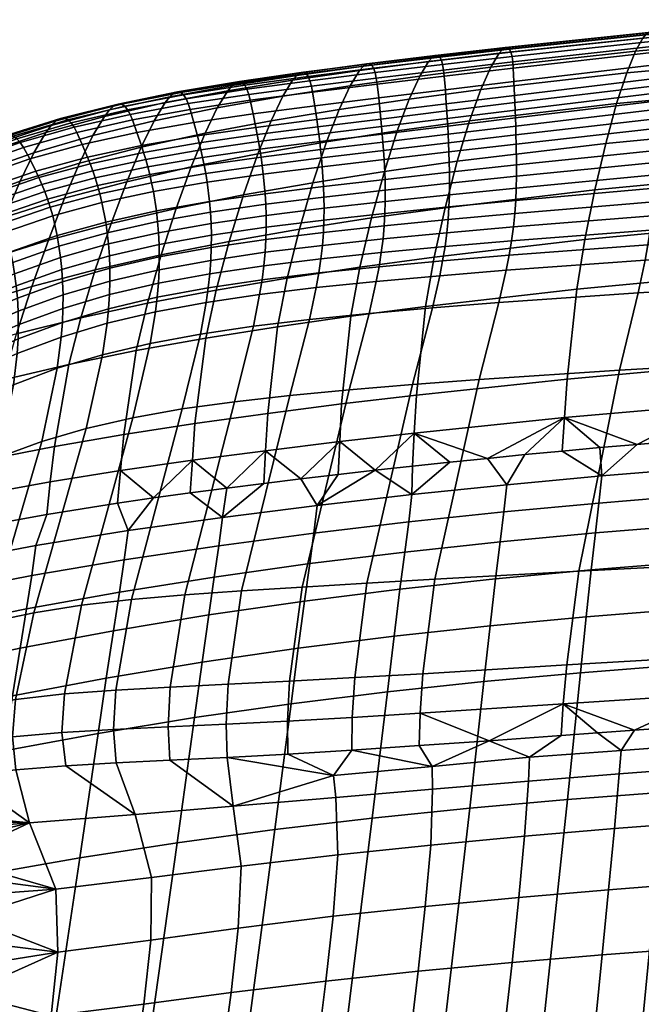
# Model space of a CAD drawing. Header units: millimetres. Extents: x -429 to 429, y -549 to 219.
# Tile 49 of 116: x -240 to -135, y 48 to 214. Entities that reach past the tile are written whole.
import ezdxf

# ---------------------------------------------------------------- set-up
doc = ezdxf.new("R2010")
doc.units = ezdxf.units.MM
doc.header["$MEASUREMENT"] = 0
doc.layers.add('sedak', color=7, linetype='Continuous', true_color=0x727272)

msp = doc.modelspace()

# ---------------------------------------------------------------- meshes
at = {"layer": 'sedak'}
mesh = msp.add_polyface(dxfattribs=at)
corners = [(-161.68, 202.36, 810.28), (-163.6, 197.04, 787.81), (-175.81, 195.35, 788.16), (-173.79, 200.74, 810.53), (-136.99, 205.18, 809.85), (-138.7, 199.97, 787.24), (-112.23, 207.45, 809.5), (-113.72, 202.32, 786.78), (-159.99, 206.15, 830.07), (-172.01, 204.63, 830.22), (-135.49, 208.84, 829.81), (-110.93, 211.05, 829.58), (-158.59, 208.5, 846.91), (-170.52, 207.07, 846.96), (-134.25, 211.07, 846.81), (-109.85, 213.24, 846.68), (-158.01, 209.15, 854.14), (-169.9, 207.76, 854.15), (-133.74, 211.69, 854.1), (-109.41, 213.84, 854.02), (-157.52, 209.47, 860.53), (-169.38, 208.11, 860.51), (-133.32, 211.98, 860.54), (-109.04, 214.15, 860.49), (-157.12, 209.47, 866.06), (-168.95, 208.12, 866.02), (-132.98, 211.98, 866.1), (-108.76, 214.17, 866.07), (-156.81, 209.19, 870.8), (-168.6, 207.84, 870.74), (-132.72, 211.71, 870.85), (-108.54, 213.94, 870.83), (-156.58, 208.65, 874.81), (-168.34, 207.31, 874.76), (-132.54, 211.21, 874.87), (-108.39, 213.48, 874.84), (-156.4, 207.92, 878.19), (-168.13, 206.57, 878.13), (-132.41, 210.52, 878.23), (-108.28, 212.84, 878.2), (-156.28, 207.02, 880.99), (-167.97, 205.65, 880.95), (-132.32, 209.67, 881.02), (-108.22, 212.04, 880.97), (-156.19, 205.99, 883.31), (-167.85, 204.61, 883.27), (-132.27, 208.69, 883.31), (-108.18, 211.12, 883.25), (-156.07, 203.73, 886.78), (-167.67, 202.32, 886.77), (-132.22, 206.52, 886.74), (-108.17, 209.04, 886.64), (-155.97, 201.37, 889.09), (-167.51, 199.95, 889.1), (-132.19, 204.21, 889.02), (-108.16, 206.79, 888.9), (-155.92, 200.16, 889.82), (-167.43, 198.74, 889.83), (-132.18, 203, 889.75), (-108.16, 205.58, 889.62), (-155.87, 198.89, 890.25), (-167.35, 197.48, 890.26), (-132.16, 201.73, 890.17), (-108.16, 204.31, 890.04), (-132.15, 200.38, 890.29), (-155.82, 197.57, 890.36), (-108.16, 202.94, 890.16), (-132.14, 198.95, 890.07), (-155.77, 196.18, 890.14), (-108.16, 201.47, 889.95)]
mesh.append_faces([[corners[k] for k in face] for face in [(0, 1, 2, 3), (4, 5, 1, 0), (6, 7, 5, 4), (8, 0, 3, 9), (10, 4, 0, 8), (11, 6, 4, 10), (12, 8, 9, 13), (14, 10, 8, 12), (15, 11, 10, 14), (16, 12, 13, 17), (18, 14, 12, 16), (19, 15, 14, 18), (20, 16, 17, 21), (22, 18, 16, 20), (23, 19, 18, 22), (24, 20, 21, 25), (26, 22, 20, 24), (27, 23, 22, 26), (28, 24, 25, 29), (30, 26, 24, 28), (31, 27, 26, 30), (32, 28, 29, 33), (34, 30, 28, 32), (35, 31, 30, 34), (36, 32, 33, 37), (38, 34, 32, 36), (39, 35, 34, 38), (40, 36, 37, 41), (42, 38, 36, 40), (43, 39, 38, 42), (44, 40, 41, 45), (46, 42, 40, 44), (47, 43, 42, 46), (48, 44, 45, 49), (50, 46, 44, 48), (51, 47, 46, 50), (52, 48, 49, 53), (54, 50, 48, 52), (55, 51, 50, 54), (56, 52, 53, 57), (58, 54, 52, 56), (59, 55, 54, 58), (60, 56, 57, 61), (62, 58, 56, 60), (63, 59, 58, 62), (64, 62, 60, 65), (66, 63, 62, 64), (67, 64, 65, 68), (69, 66, 64, 67)]])
mesh = msp.add_polyface(dxfattribs=at)
corners = [(-163.6, 197.04, 787.81), (-165.66, 190.23, 763.07), (-177.99, 188.5, 763.48), (-175.81, 195.35, 788.16), (-185.64, 198.98, 810.81), (-187.77, 193.5, 788.54), (-199.39, 191.48, 788.97), (-197.16, 197.08, 811.13), (-173.79, 200.74, 810.53), (-183.77, 202.99, 830.38), (-195.18, 201.23, 830.56), (-172.01, 204.63, 830.22), (-182.19, 205.55, 847.01), (-193.51, 203.94, 847.06), (-170.52, 207.07, 846.96), (-181.53, 206.3, 854.15), (-192.81, 204.75, 854.14), (-169.9, 207.76, 854.15), (-180.96, 206.69, 860.47), (-192.19, 205.2, 860.42), (-169.38, 208.11, 860.51), (-191.68, 205.29, 865.88), (-203.07, 203.57, 860.37), (-202.5, 203.73, 865.8), (-180.49, 206.73, 865.96), (-168.95, 208.12, 866.02), (-191.24, 205.07, 870.57), (-202.01, 203.55, 870.47), (-180.11, 206.47, 870.67), (-168.6, 207.84, 870.74), (-190.89, 204.57, 874.57), (-201.6, 203.1, 874.46), (-179.8, 205.95, 874.68), (-168.34, 207.31, 874.76), (-190.59, 203.85, 877.95), (-201.24, 202.41, 877.84), (-179.55, 205.21, 878.05), (-168.13, 206.57, 878.13), (-190.34, 202.95, 880.78), (-200.94, 201.54, 880.67), (-179.35, 204.29, 880.88), (-167.97, 205.65, 880.95), (-190.13, 201.91, 883.13), (-200.67, 200.53, 883.02), (-179.19, 203.25, 883.21), (-167.85, 204.61, 883.27), (-189.77, 199.62, 886.67), (-200.19, 198.27, 886.58), (-178.93, 200.95, 886.73), (-167.67, 202.32, 886.77), (-189.43, 197.27, 889.03), (-199.72, 195.95, 888.96), (-178.69, 198.58, 889.08), (-167.51, 199.95, 889.1), (-189.25, 196.07, 889.77), (-199.49, 194.76, 889.7), (-178.57, 197.37, 889.82), (-167.43, 198.74, 889.83), (-189.09, 194.83, 890.2), (-199.27, 193.54, 890.14), (-178.45, 196.12, 890.25), (-167.35, 197.48, 890.26), (-188.93, 193.55, 890.31), (-199.05, 192.26, 890.25), (-178.34, 194.82, 890.36), (-167.27, 196.17, 890.37), (-188.77, 192.2, 890.08), (-198.84, 190.93, 890.01), (-178.23, 193.46, 890.13), (-167.2, 194.79, 890.15), (-178.12, 192.03, 889.55), (-188.63, 190.78, 889.5), (-167.13, 193.34, 889.58)]
mesh.append_faces([[corners[k] for k in face] for face in [(0, 1, 2, 3), (4, 5, 6, 7), (8, 3, 5, 4), (9, 4, 7, 10), (11, 8, 4, 9), (12, 9, 10, 13), (14, 11, 9, 12), (15, 12, 13, 16), (17, 14, 12, 15), (18, 15, 16, 19), (20, 17, 15, 18), (21, 19, 22, 23), (24, 18, 19, 21), (25, 20, 18, 24), (26, 21, 23, 27), (28, 24, 21, 26), (29, 25, 24, 28), (30, 26, 27, 31), (32, 28, 26, 30), (33, 29, 28, 32), (34, 30, 31, 35), (36, 32, 30, 34), (37, 33, 32, 36), (38, 34, 35, 39), (40, 36, 34, 38), (41, 37, 36, 40), (42, 38, 39, 43), (44, 40, 38, 42), (45, 41, 40, 44), (46, 42, 43, 47), (48, 44, 42, 46), (49, 45, 44, 48), (50, 46, 47, 51), (52, 48, 46, 50), (53, 49, 48, 52), (54, 50, 51, 55), (56, 52, 50, 54), (57, 53, 52, 56), (58, 54, 55, 59), (60, 56, 54, 58), (61, 57, 56, 60), (62, 58, 59, 63), (64, 60, 58, 62), (65, 61, 60, 64), (66, 62, 63, 67), (68, 64, 62, 66), (69, 65, 64, 68), (70, 68, 66, 71), (72, 69, 68, 70)]])
mesh = msp.add_polyface(dxfattribs=at)
corners = [(-210.66, 189.26, 789.45), (-213.2, 182.26, 765.02), (-224.21, 179.72, 765.63), (-221.56, 186.77, 789.96), (-199.39, 191.48, 788.97), (-201.81, 184.54, 764.45), (-208.32, 194.97, 811.47), (-219.12, 192.6, 811.85), (-197.16, 197.08, 811.13), (-206.25, 199.28, 830.76), (-216.95, 197.08, 830.98), (-195.18, 201.23, 830.56), (-215.09, 200.15, 847.2), (-227.29, 194.56, 831.24), (-225.34, 197.82, 847.3), (-204.48, 202.16, 847.12), (-193.51, 203.94, 847.06), (-214.29, 201.13, 854.16), (-224.49, 198.9, 854.2), (-203.73, 203.05, 854.14), (-192.81, 204.75, 854.14), (-213.58, 201.73, 860.34), (-223.72, 199.59, 860.33), (-203.07, 203.57, 860.37), (-192.19, 205.2, 860.42), (-212.95, 201.96, 865.73), (-223.04, 199.9, 865.68), (-202.5, 203.73, 865.8), (-212.41, 201.85, 870.37), (-222.44, 199.86, 870.3), (-202.01, 203.55, 870.47), (-211.94, 201.45, 874.35), (-221.91, 199.52, 874.26), (-201.6, 203.1, 874.46), (-211.52, 200.81, 877.72), (-221.42, 198.94, 877.62), (-201.24, 202.41, 877.84), (-211.15, 199.97, 880.56), (-220.99, 198.15, 880.45), (-200.94, 201.54, 880.67), (-210.82, 198.99, 882.92), (-220.58, 197.22, 882.82), (-200.67, 200.53, 883.02), (-210.2, 196.79, 886.49), (-219.83, 195.09, 886.4), (-200.19, 198.27, 886.58), (-209.6, 194.52, 888.87), (-219.08, 192.87, 888.79), (-199.72, 195.95, 888.96), (-209.3, 193.35, 889.62), (-218.72, 191.72, 889.54), (-199.49, 194.76, 889.7), (-209.01, 192.14, 890.06), (-218.36, 190.53, 889.97), (-199.27, 193.54, 890.14), (-208.73, 190.88, 890.17), (-218.01, 189.29, 890.08), (-199.05, 192.26, 890.25), (-217.67, 187.98, 889.84), (-226.9, 187.4, 889.99), (-226.5, 186.1, 889.75), (-208.47, 189.55, 889.93), (-198.84, 190.93, 890.01), (-217.36, 186.58, 889.24), (-226.11, 184.71, 889.14), (-208.21, 188.15, 889.34), (-198.64, 189.52, 889.43), (-217.06, 185.1, 888.27), (-225.75, 183.23, 888.17), (-207.97, 186.66, 888.37), (-198.46, 188.02, 888.47), (-216.54, 181.82, 885.14), (-225.12, 179.94, 885.02), (-207.56, 183.39, 885.26), (-198.15, 184.74, 885.37), (-198.04, 182.95, 883.18), (-207.41, 181.6, 883.06)]
mesh.append_faces([[corners[k] for k in face] for face in [(0, 1, 2, 3), (4, 5, 1, 0), (6, 0, 3, 7), (8, 4, 0, 6), (9, 6, 7, 10), (11, 8, 6, 9), (12, 10, 13, 14), (15, 9, 10, 12), (16, 11, 9, 15), (17, 12, 14, 18), (19, 15, 12, 17), (20, 16, 15, 19), (21, 17, 18, 22), (23, 19, 17, 21), (24, 20, 19, 23), (25, 21, 22, 26), (27, 23, 21, 25), (28, 25, 26, 29), (30, 27, 25, 28), (31, 28, 29, 32), (33, 30, 28, 31), (34, 31, 32, 35), (36, 33, 31, 34), (37, 34, 35, 38), (39, 36, 34, 37), (40, 37, 38, 41), (42, 39, 37, 40), (43, 40, 41, 44), (45, 42, 40, 43), (46, 43, 44, 47), (48, 45, 43, 46), (49, 46, 47, 50), (51, 48, 46, 49), (52, 49, 50, 53), (54, 51, 49, 52), (55, 52, 53, 56), (57, 54, 52, 55), (58, 56, 59, 60), (61, 55, 56, 58), (62, 57, 55, 61), (63, 58, 60, 64), (65, 61, 58, 63), (66, 62, 61, 65), (67, 63, 64, 68), (69, 65, 63, 67), (70, 66, 65, 69), (71, 67, 68, 72), (73, 69, 67, 71), (74, 70, 69, 73), (75, 74, 73, 76)]])
mesh = msp.add_polyface(dxfattribs=at)
corners = [(-147.09, 153.38, 637.15), (-147.53, 146.86, 617.8), (-172.93, 144.25, 619.3), (-172.58, 150.67, 638.47), (-121.55, 155.66, 636.32), (-122.13, 149.08, 616.88), (-145.46, 168.58, 683.69), (-171.05, 165.66, 684.65), (-119.79, 170.99, 683.02), (-144.08, 176.98, 709.63), (-169.58, 174, 710.47), (-118.48, 179.41, 709.01), (-142.39, 185.38, 736.19), (-167.72, 182.37, 736.95), (-116.95, 187.81, 735.62), (-140.54, 193.23, 762.39), (-165.66, 190.23, 763.07), (-115.33, 195.63, 761.87), (-138.7, 199.97, 787.24), (-163.6, 197.04, 787.81), (-113.72, 202.32, 786.78), (-155.82, 197.57, 890.36), (-155.87, 198.89, 890.25), (-167.35, 197.48, 890.26), (-167.27, 196.17, 890.37), (-155.77, 196.18, 890.14), (-167.2, 194.79, 890.15), (-155.73, 194.69, 889.57), (-167.13, 193.34, 889.58), (-132.12, 197.41, 889.51), (-132.14, 198.95, 890.07), (-155.69, 193.11, 888.64), (-167.07, 191.79, 888.64), (-132.11, 195.75, 888.6), (-155.63, 189.62, 885.62), (-166.97, 188.37, 885.59), (-132.1, 192.05, 885.61), (-155.64, 187.71, 883.46), (-166.96, 186.51, 883.42), (-132.13, 190.03, 883.48), (-155.68, 185.7, 880.83), (-166.99, 184.56, 880.78), (-132.19, 187.9, 880.86), (-108.26, 189.85, 880.84), (-108.2, 192.1, 883.44), (-155.78, 183.6, 877.7), (-167.07, 182.5, 877.65), (-132.3, 185.68, 877.74), (-108.36, 187.51, 877.73), (-155.94, 181.41, 874.03), (-167.21, 180.36, 873.98), (-132.46, 183.38, 874.08), (-108.51, 185.09, 874.07), (-156.17, 179.13, 869.8), (-167.43, 178.12, 869.76), (-132.7, 181, 869.84), (-108.72, 182.61, 869.81), (-156.48, 176.77, 864.98), (-167.73, 175.8, 864.95), (-133.01, 178.56, 864.98), (-109.01, 180.09, 864.93), (-156.89, 174.34, 859.52), (-168.14, 173.39, 859.52), (-133.41, 176.06, 859.48), (-109.37, 177.53, 859.4), (-157.39, 171.8, 853.41), (-168.63, 170.87, 853.44), (-133.89, 173.48, 853.32), (-109.8, 174.9, 853.18), (-158.65, 166.35, 839.15), (-169.87, 165.45, 839.24), (-135.09, 167.99, 838.91), (-110.88, 169.36, 838.64), (-161.98, 153.33, 801.7), (-173.25, 152.47, 801.94), (-138.22, 154.91, 801.19), (-113.66, 156.27, 800.67)]
mesh.append_faces([[corners[k] for k in face] for face in [(0, 1, 2, 3), (4, 5, 1, 0), (6, 0, 3, 7), (8, 4, 0, 6), (9, 6, 7, 10), (11, 8, 6, 9), (12, 9, 10, 13), (14, 11, 9, 12), (15, 12, 13, 16), (17, 14, 12, 15), (18, 15, 16, 19), (20, 17, 15, 18), (21, 22, 23, 24), (25, 21, 24, 26), (27, 25, 26, 28), (29, 30, 25, 27), (31, 27, 28, 32), (33, 29, 27, 31), (34, 31, 32, 35), (36, 33, 31, 34), (37, 34, 35, 38), (39, 36, 34, 37), (40, 37, 38, 41), (42, 39, 37, 40), (43, 44, 39, 42), (45, 40, 41, 46), (47, 42, 40, 45), (48, 43, 42, 47), (49, 45, 46, 50), (51, 47, 45, 49), (52, 48, 47, 51), (53, 49, 50, 54), (55, 51, 49, 53), (56, 52, 51, 55), (57, 53, 54, 58), (59, 55, 53, 57), (60, 56, 55, 59), (61, 57, 58, 62), (63, 59, 57, 61), (64, 60, 59, 63), (65, 61, 62, 66), (67, 63, 61, 65), (68, 64, 63, 67), (69, 65, 66, 70), (71, 67, 65, 69), (72, 68, 67, 71), (73, 69, 70, 74), (75, 71, 69, 73), (76, 72, 71, 75)]])
mesh = msp.add_polyface(dxfattribs=at)
corners = [(-239.58, 186.84, 812.72), (-242.19, 180.78, 791.12), (-251.89, 177.18, 791.76), (-249.22, 183.33, 813.21), (-229.54, 189.91, 812.27), (-232.07, 183.96, 790.52), (-219.12, 192.6, 811.85), (-221.56, 186.77, 789.96), (-237.25, 191.66, 831.53), (-246.84, 188.3, 831.87), (-227.29, 194.56, 831.24), (-216.95, 197.08, 830.98), (-235.22, 195.11, 847.45), (-244.74, 191.93, 847.64), (-225.34, 197.82, 847.3), (-234.33, 196.28, 854.28), (-243.8, 193.19, 854.41), (-224.49, 198.9, 854.2), (-233.51, 197.06, 860.35), (-242.94, 194.07, 860.43), (-223.72, 199.59, 860.33), (-232.78, 197.46, 865.66), (-242.15, 194.55, 865.7), (-223.04, 199.9, 865.68), (-241.43, 194.67, 870.26), (-251.17, 191.09, 865.79), (-250.4, 191.3, 870.33), (-232.11, 197.5, 870.26), (-222.44, 199.86, 870.3), (-240.77, 194.48, 874.18), (-249.68, 191.19, 874.23), (-231.52, 197.23, 874.2), (-221.91, 199.52, 874.26), (-240.16, 194.04, 877.52), (-249, 190.82, 877.55), (-230.97, 196.71, 877.55), (-221.42, 198.94, 877.62), (-239.58, 193.38, 880.34), (-248.36, 190.23, 880.35), (-230.46, 195.99, 880.38), (-220.99, 198.15, 880.45), (-239.03, 192.55, 882.7), (-247.74, 189.47, 882.7), (-229.98, 195.1, 882.74), (-220.58, 197.22, 882.82), (-237.98, 190.62, 886.28), (-246.55, 187.65, 886.28), (-229.08, 193.07, 886.33), (-219.83, 195.09, 886.4), (-236.94, 188.55, 888.67), (-245.36, 185.67, 888.64), (-228.19, 190.91, 888.72), (-219.08, 192.87, 888.79), (-236.43, 187.45, 889.41), (-244.78, 184.61, 889.37), (-227.75, 189.79, 889.47), (-218.72, 191.72, 889.54), (-235.93, 186.31, 889.83), (-244.21, 183.5, 889.79), (-227.32, 188.62, 889.9), (-218.36, 190.53, 889.97), (-243.65, 182.31, 889.87), (-248.23, 181.87, 889.78), (-247.64, 180.7, 889.85), (-235.44, 185.1, 889.92), (-226.9, 187.4, 889.99), (-218.01, 189.29, 890.08), (-234.96, 183.82, 889.67), (-243.11, 181.05, 889.6), (-226.5, 186.1, 889.75), (-226.11, 184.71, 889.14), (-234.51, 182.44, 889.05), (-225.75, 183.23, 888.17), (-234.09, 180.97, 888.06)]
mesh.append_faces([[corners[k] for k in face] for face in [(0, 1, 2, 3), (4, 5, 1, 0), (6, 7, 5, 4), (8, 0, 3, 9), (10, 4, 0, 8), (11, 6, 4, 10), (12, 8, 9, 13), (14, 10, 8, 12), (15, 12, 13, 16), (17, 14, 12, 15), (18, 15, 16, 19), (20, 17, 15, 18), (21, 18, 19, 22), (23, 20, 18, 21), (24, 22, 25, 26), (27, 21, 22, 24), (28, 23, 21, 27), (29, 24, 26, 30), (31, 27, 24, 29), (32, 28, 27, 31), (33, 29, 30, 34), (35, 31, 29, 33), (36, 32, 31, 35), (37, 33, 34, 38), (39, 35, 33, 37), (40, 36, 35, 39), (41, 37, 38, 42), (43, 39, 37, 41), (44, 40, 39, 43), (45, 41, 42, 46), (47, 43, 41, 45), (48, 44, 43, 47), (49, 45, 46, 50), (51, 47, 45, 49), (52, 48, 47, 51), (53, 49, 50, 54), (55, 51, 49, 53), (56, 52, 51, 55), (57, 53, 54, 58), (59, 55, 53, 57), (60, 56, 55, 59), (61, 58, 62, 63), (64, 57, 58, 61), (65, 59, 57, 64), (66, 60, 59, 65), (67, 64, 61, 68), (69, 65, 64, 67), (70, 69, 67, 71), (72, 70, 71, 73)]])
mesh = msp.add_polyface(dxfattribs=at)
corners = [(-172.58, 150.67, 638.47), (-172.93, 144.25, 619.3), (-185.54, 142.81, 620.35), (-185.22, 149.17, 639.38), (-183.66, 164.01, 685.27), (-197.71, 147.57, 640.49), (-196.04, 162.23, 685.99), (-171.05, 165.66, 684.65), (-182.12, 172.29, 710.99), (-194.41, 170.44, 711.59), (-169.58, 174, 710.47), (-180.16, 180.63, 737.41), (-192.35, 178.74, 737.93), (-167.72, 182.37, 736.95), (-190.06, 186.6, 763.94), (-204.22, 176.67, 738.52), (-201.81, 184.54, 764.45), (-177.99, 188.5, 763.48), (-165.66, 190.23, 763.07), (-187.77, 193.5, 788.54), (-199.39, 191.48, 788.97), (-175.81, 195.35, 788.16), (-188.63, 190.78, 889.5), (-188.77, 192.2, 890.08), (-198.84, 190.93, 890.01), (-198.64, 189.52, 889.43), (-188.49, 189.27, 888.55), (-198.46, 188.02, 888.47), (-178.03, 190.5, 888.61), (-178.12, 192.03, 889.55), (-167.07, 191.79, 888.64), (-167.13, 193.34, 889.58), (-188.26, 185.97, 885.47), (-198.15, 184.74, 885.37), (-177.88, 187.15, 885.54), (-166.97, 188.37, 885.59), (-188.2, 184.17, 883.28), (-198.04, 182.95, 883.18), (-177.84, 185.33, 883.36), (-166.96, 186.51, 883.42), (-188.17, 182.27, 880.63), (-197.98, 181.06, 880.53), (-177.84, 183.41, 880.72), (-166.99, 184.56, 880.78), (-188.2, 180.27, 877.49), (-197.97, 179.08, 877.38), (-177.9, 181.39, 877.58), (-167.07, 182.5, 877.65), (-188.29, 178.18, 873.83), (-198.03, 176.99, 873.72), (-178.02, 179.28, 873.92), (-167.21, 180.36, 873.98), (-188.46, 176, 869.62), (-198.16, 174.82, 869.52), (-178.22, 177.08, 869.7), (-167.43, 178.12, 869.76), (-188.71, 173.72, 864.83), (-198.37, 172.54, 864.75), (-178.51, 174.78, 864.9), (-167.73, 175.8, 864.95), (-189.06, 171.34, 859.45), (-198.68, 170.17, 859.38), (-178.89, 172.39, 859.49), (-168.14, 173.39, 859.52), (-189.5, 168.85, 853.43), (-199.08, 167.69, 853.39), (-179.36, 169.89, 853.44), (-168.63, 170.87, 853.44), (-190.66, 163.47, 839.37), (-200.15, 162.33, 839.39), (-180.57, 164.49, 839.32), (-169.87, 165.45, 839.24), (-193.96, 150.62, 802.34), (-203.35, 149.56, 802.49), (-183.94, 151.57, 802.16), (-173.25, 152.47, 801.94)]
mesh.append_faces([[corners[k] for k in face] for face in [(0, 1, 2, 3), (4, 3, 5, 6), (7, 0, 3, 4), (8, 4, 6, 9), (10, 7, 4, 8), (11, 8, 9, 12), (13, 10, 8, 11), (14, 12, 15, 16), (17, 11, 12, 14), (18, 13, 11, 17), (19, 14, 16, 20), (21, 17, 14, 19), (22, 23, 24, 25), (26, 22, 25, 27), (28, 29, 22, 26), (30, 31, 29, 28), (32, 26, 27, 33), (34, 28, 26, 32), (35, 30, 28, 34), (36, 32, 33, 37), (38, 34, 32, 36), (39, 35, 34, 38), (40, 36, 37, 41), (42, 38, 36, 40), (43, 39, 38, 42), (44, 40, 41, 45), (46, 42, 40, 44), (47, 43, 42, 46), (48, 44, 45, 49), (50, 46, 44, 48), (51, 47, 46, 50), (52, 48, 49, 53), (54, 50, 48, 52), (55, 51, 50, 54), (56, 52, 53, 57), (58, 54, 52, 56), (59, 55, 54, 58), (60, 56, 57, 61), (62, 58, 56, 60), (63, 59, 58, 62), (64, 60, 61, 65), (66, 62, 60, 64), (67, 63, 62, 66), (68, 64, 65, 69), (70, 66, 64, 68), (71, 67, 66, 70), (72, 68, 69, 73), (74, 70, 68, 72), (75, 71, 70, 74)]])
mesh = msp.add_polyface(dxfattribs=at)
corners = [(-197.71, 147.57, 640.49), (-198.07, 141.27, 621.63), (-210.46, 139.65, 623.16), (-210.02, 145.86, 641.81), (-219.95, 158.19, 687.77), (-222.08, 144.02, 643.32), (-233.8, 142, 645.01), (-231.38, 155.85, 688.82), (-208.16, 160.3, 686.83), (-196.04, 162.23, 685.99), (-218.06, 166.21, 713.03), (-229.34, 163.76, 713.88), (-206.41, 168.42, 712.27), (-194.41, 170.44, 711.59), (-215.74, 174.4, 739.16), (-226.88, 171.88, 739.88), (-204.22, 176.67, 738.52), (-192.35, 178.74, 737.93), (-213.2, 182.26, 765.02), (-224.21, 179.72, 765.63), (-201.81, 184.54, 764.45), (-221.56, 186.77, 789.96), (-234.82, 176.87, 766.3), (-232.07, 183.96, 790.52), (-216.34, 180.02, 882.94), (-216.54, 181.82, 885.14), (-225.12, 179.94, 885.02), (-224.86, 178.14, 882.81), (-207.41, 181.6, 883.06), (-207.56, 183.39, 885.26), (-224.65, 176.24, 880.14), (-233.02, 175.86, 882.68), (-232.75, 173.95, 880), (-216.18, 178.13, 880.27), (-207.3, 179.71, 880.4), (-197.98, 181.06, 880.53), (-198.04, 182.95, 883.18), (-224.5, 174.23, 876.99), (-232.55, 171.94, 876.84), (-216.08, 176.13, 877.13), (-207.25, 177.72, 877.26), (-197.97, 179.08, 877.38), (-224.42, 172.13, 873.33), (-232.41, 169.83, 873.18), (-216.05, 174.05, 873.47), (-207.26, 175.64, 873.6), (-198.03, 176.99, 873.72), (-224.4, 169.94, 869.14), (-232.34, 167.63, 869), (-216.09, 171.86, 869.28), (-207.35, 173.46, 869.4), (-198.16, 174.82, 869.52), (-224.47, 167.66, 864.4), (-232.35, 165.34, 864.26), (-216.2, 169.59, 864.53), (-207.52, 171.19, 864.65), (-198.37, 172.54, 864.75), (-224.62, 165.29, 859.08), (-232.45, 162.96, 858.95), (-216.41, 167.22, 859.2), (-207.78, 168.82, 859.3), (-198.68, 170.17, 859.38), (-224.86, 162.81, 853.15), (-232.64, 160.49, 853.04), (-216.71, 164.74, 853.25), (-208.13, 166.34, 853.33), (-199.08, 167.69, 853.39), (-217.58, 159.42, 839.37), (-225.64, 157.5, 839.32), (-209.11, 161, 839.39), (-200.15, 162.33, 839.39), (-220.51, 146.84, 802.72), (-228.41, 145.04, 802.8), (-212.18, 148.33, 802.62), (-203.35, 149.56, 802.49)]
mesh.append_faces([[corners[k] for k in face] for face in [(0, 1, 2, 3), (4, 5, 6, 7), (8, 3, 5, 4), (9, 0, 3, 8), (10, 4, 7, 11), (12, 8, 4, 10), (13, 9, 8, 12), (14, 10, 11, 15), (16, 12, 10, 14), (17, 13, 12, 16), (18, 14, 15, 19), (20, 16, 14, 18), (21, 19, 22, 23), (24, 25, 26, 27), (28, 29, 25, 24), (30, 27, 31, 32), (33, 24, 27, 30), (34, 28, 24, 33), (35, 36, 28, 34), (37, 30, 32, 38), (39, 33, 30, 37), (40, 34, 33, 39), (41, 35, 34, 40), (42, 37, 38, 43), (44, 39, 37, 42), (45, 40, 39, 44), (46, 41, 40, 45), (47, 42, 43, 48), (49, 44, 42, 47), (50, 45, 44, 49), (51, 46, 45, 50), (52, 47, 48, 53), (54, 49, 47, 52), (55, 50, 49, 54), (56, 51, 50, 55), (57, 52, 53, 58), (59, 54, 52, 57), (60, 55, 54, 59), (61, 56, 55, 60), (62, 57, 58, 63), (64, 59, 57, 62), (65, 60, 59, 64), (66, 61, 60, 65), (67, 64, 62, 68), (69, 65, 64, 67), (70, 66, 65, 69), (71, 67, 68, 72), (73, 69, 67, 71), (74, 70, 69, 73)]])
mesh = msp.add_polyface(dxfattribs=at)
corners = [(-231.38, 155.85, 688.82), (-233.8, 142, 645.01), (-245.07, 139.77, 646.84), (-242.4, 153.23, 689.96), (-229.34, 163.76, 713.88), (-240.21, 161.02, 714.8), (-237.61, 169.06, 740.65), (-250.63, 157.94, 715.8), (-247.91, 165.89, 741.5), (-226.88, 171.88, 739.88), (-234.82, 176.87, 766.3), (-245.02, 173.66, 767.02), (-224.21, 179.72, 765.63), (-232.07, 183.96, 790.52), (-242.19, 180.78, 791.12), (-243.11, 181.05, 889.6), (-243.65, 182.31, 889.87), (-247.64, 180.7, 889.85), (-247.06, 179.44, 889.58), (-242.59, 179.68, 888.98), (-246.51, 178.09, 888.94), (-234.51, 182.44, 889.05), (-234.96, 183.82, 889.67), (-242.1, 178.21, 887.98), (-245.99, 176.62, 887.94), (-234.09, 180.97, 888.06), (-241.22, 174.92, 884.79), (-245.04, 173.34, 884.74), (-233.33, 177.67, 884.9), (-225.12, 179.94, 885.02), (-225.75, 183.23, 888.17), (-240.84, 173.11, 882.55), (-244.64, 171.52, 882.5), (-233.02, 175.86, 882.68), (-224.86, 178.14, 882.81), (-240.52, 171.19, 879.87), (-244.28, 169.6, 879.8), (-232.75, 173.95, 880), (-240.25, 169.17, 876.7), (-243.99, 167.58, 876.63), (-232.55, 171.94, 876.84), (-240.06, 167.05, 873.04), (-243.77, 165.46, 872.97), (-232.41, 169.83, 873.18), (-239.94, 164.84, 868.85), (-243.63, 163.25, 868.78), (-232.34, 167.63, 869), (-239.9, 162.55, 864.12), (-243.56, 160.96, 864.04), (-232.35, 165.34, 864.26), (-239.95, 160.17, 858.82), (-243.59, 158.58, 858.74), (-232.45, 162.96, 858.95), (-240.1, 157.7, 852.91), (-243.72, 156.11, 852.84), (-232.64, 160.49, 853.04), (-240.69, 152.42, 839.16), (-244.28, 150.84, 839.11), (-233.32, 155.2, 839.25), (-225.64, 157.5, 839.32), (-224.86, 162.81, 853.15), (-243.2, 140.19, 802.92), (-246.73, 138.66, 802.94), (-235.95, 142.85, 802.87), (-228.41, 145.04, 802.8), (-248.8, 171.6, 884.69), (-247.98, 167.87, 879.74), (-247.41, 163.73, 872.89), (-247.24, 161.52, 868.7), (-247.16, 159.22, 863.97), (-247.28, 154.37, 852.77), (-247.49, 151.8, 846.25), (-248.78, 143.35, 822.54)]
mesh.append_faces([[corners[k] for k in face] for face in [(0, 1, 2, 3), (4, 0, 3, 5), (6, 5, 7, 8), (9, 4, 5, 6), (10, 6, 8, 11), (12, 9, 6, 10), (13, 10, 11, 14), (15, 16, 17, 18), (19, 15, 18, 20), (21, 22, 15, 19), (23, 19, 20, 24), (25, 21, 19, 23), (26, 23, 24, 27), (28, 25, 23, 26), (29, 30, 25, 28), (31, 26, 27, 32), (33, 28, 26, 31), (34, 29, 28, 33), (35, 31, 32, 36), (37, 33, 31, 35), (38, 35, 36, 39), (40, 37, 35, 38), (41, 38, 39, 42), (43, 40, 38, 41), (44, 41, 42, 45), (46, 43, 41, 44), (47, 44, 45, 48), (49, 46, 44, 47), (50, 47, 48, 51), (52, 49, 47, 50), (53, 50, 51, 54), (55, 52, 50, 53), (56, 53, 54, 57), (58, 55, 53, 56), (59, 60, 55, 58), (61, 56, 57, 62), (63, 58, 56, 61), (64, 59, 58, 63), (65, 66, 36, 32), (67, 68, 45, 42), (51, 69, 70, 70), (69, 48, 45, 68), (66, 67, 42, 39), (54, 70, 71, 71), (39, 36, 66, 66), (48, 69, 51, 51), (51, 70, 54, 54), (72, 62, 57, 57), (57, 54, 71, 71)]])
mesh = msp.add_polyface(dxfattribs=at)
corners = [(-144.81, 103.72, 537.35), (-147.04, 82.27, 509.1), (-163.54, 80.81, 510.11), (-161.14, 102.23, 538.32), (-176.34, 109.89, 552.07), (-177.47, 100.49, 539.42), (-193.77, 98.47, 540.64), (-192.56, 107.85, 553.27), (-160.09, 111.65, 551), (-143.84, 113.15, 550.06), (-175.35, 117.85, 563.17), (-191.5, 115.82, 564.39), (-159.17, 119.61, 562.1), (-142.99, 121.12, 561.18), (-174.53, 124.13, 572.57), (-190.62, 122.16, 573.86), (-158.4, 125.86, 571.47), (-142.28, 127.37, 570.56), (-173.87, 129.23, 581.43), (-189.91, 127.33, 582.82), (-157.79, 130.93, 580.3), (-173.36, 133.85, 591.23), (-189.36, 132.01, 592.7), (-157.3, 135.52, 590.09), (-205.37, 129.99, 594.56), (-198.38, 135.72, 606), (-192.11, 136.49, 605.28), (-185.82, 137.23, 604.62), (-179.52, 137.95, 604.03), (-173.21, 138.65, 603.49), (-166.89, 139.32, 603.01), (-160.56, 139.97, 602.58), (-154.23, 140.6, 602.2), (-185.22, 149.17, 639.38), (-185.54, 142.81, 620.35), (-198.07, 141.27, 621.63), (-197.71, 147.57, 640.49), (-191.89, 118.21, 702.33), (-183.94, 151.57, 802.16), (-193.96, 150.62, 802.34), (-202.14, 117.58, 702.83), (-180.97, 118.86, 701.86), (-173.25, 152.47, 801.94), (-169.45, 119.53, 701.41), (-161.98, 153.33, 801.7), (-145.12, 120.89, 700.6), (-138.22, 154.91, 801.19), (-183.01, 102.89, 656.93), (-194.02, 102.29, 657.76), (-171.46, 103.55, 656.22), (-147.14, 105.02, 655.08), (-183.43, 96.15, 638.92), (-194.4, 95.54, 639.9), (-171.93, 96.86, 638.08), (-147.73, 98.43, 636.78), (-192.11, 136.49, 605.28), (-198.38, 135.72, 606), (-179.52, 137.95, 604.03), (-185.82, 137.23, 604.62), (-172.93, 144.25, 619.3), (-166.89, 139.32, 603.01), (-173.21, 138.65, 603.49), (-160.56, 139.97, 602.58), (-147.53, 146.86, 617.8), (-147.9, 141.2, 601.85), (-154.23, 140.6, 602.2), (-194.34, 89.95, 625.81), (-183.5, 90.62, 624.76), (-172.11, 91.39, 623.85), (-160.28, 92.22, 623.08), (-148.11, 93.1, 622.44)]
mesh.append_faces([[corners[k] for k in face] for face in [(0, 1, 2, 3), (4, 5, 6, 7), (8, 3, 5, 4), (9, 0, 3, 8), (10, 4, 7, 11), (12, 8, 4, 10), (13, 9, 8, 12), (14, 10, 11, 15), (16, 12, 10, 14), (17, 13, 12, 16), (18, 14, 15, 19), (20, 16, 14, 18), (21, 18, 19, 22), (23, 20, 18, 21), (22, 24, 25, 26), (27, 28, 22, 22), (22, 28, 21, 21), (26, 27, 22, 22), (29, 21, 28, 28), (23, 21, 30, 31), (23, 31, 32, 32), (30, 21, 29, 29), (33, 34, 35, 36), (37, 38, 39, 40), (41, 42, 38, 37), (43, 44, 42, 41), (45, 46, 44, 43), (47, 41, 37, 48), (49, 43, 41, 47), (50, 45, 43, 49), (51, 47, 48, 52), (53, 49, 47, 51), (54, 50, 49, 53), (35, 55, 56, 56), (34, 57, 58, 58), (55, 34, 58, 58), (35, 34, 55, 55), (59, 57, 34, 34), (59, 60, 61, 61), (59, 62, 60, 60), (63, 64, 65, 65), (65, 62, 63, 63), (63, 62, 59, 59), (59, 61, 57, 57), (51, 52, 66, 67), (53, 51, 67, 68), (69, 54, 53, 53), (68, 69, 53, 53), (54, 69, 70, 70)]])
mesh = msp.add_polyface(dxfattribs=at)
corners = [(-128.51, 105, 536.5), (-130.55, 83.52, 508.21), (-147.04, 82.27, 509.1), (-144.81, 103.72, 537.35), (-112.26, 106.09, 535.76), (-114.09, 84.61, 507.45), (-96.06, 107.04, 535.12), (-97.67, 85.55, 506.79), (-127.62, 114.44, 549.23), (-143.84, 113.15, 550.06), (-111.45, 115.54, 548.51), (-126.84, 122.42, 560.38), (-142.99, 121.12, 561.18), (-110.75, 123.52, 559.7), (-126.2, 128.67, 569.8), (-142.28, 127.37, 570.56), (-110.17, 129.79, 569.17), (-141.71, 132.42, 579.4), (-158.4, 125.86, 571.47), (-157.79, 130.93, 580.3), (-125.66, 133.73, 578.69), (-109.68, 134.86, 578.12), (-141.22, 137.01, 589.21), (-157.3, 135.52, 590.09), (-125.18, 138.33, 588.55), (-109.21, 139.48, 588.05), (-135.24, 142.33, 601.29), (-128.92, 142.86, 601.05), (-154.23, 140.6, 602.2), (-147.9, 141.2, 601.85), (-122.62, 143.36, 600.84), (-116.32, 143.83, 600.66), (-141.57, 141.78, 601.55), (-110.04, 144.28, 600.5), (-103.78, 144.7, 600.35), (-137.93, 90.58, 613.62), (-122.09, 91.73, 613.02), (-129.41, 94.42, 621.67), (-135.69, 93.98, 621.9), (-106.13, 92.82, 612.65), (-116.79, 95.27, 621.28), (-141.93, 93.54, 622.16), (-123.11, 94.85, 621.46), (-110.46, 95.67, 621.11), (-104.14, 96.06, 620.96), (-119.86, 122.18, 699.93), (-113.66, 156.27, 800.67), (-138.22, 154.91, 801.19), (-145.12, 120.89, 700.6), (-121.89, 106.51, 654.28), (-147.14, 105.02, 655.08), (-96.55, 107.86, 653.74), (-94.61, 123.32, 699.43), (-122.58, 100.06, 635.89), (-147.73, 98.43, 636.78), (-97.27, 101.53, 635.32), (-147.53, 146.86, 617.8), (-141.57, 141.78, 601.55), (-147.9, 141.2, 601.85), (-122.13, 149.08, 616.88), (-128.92, 142.86, 601.05), (-135.24, 142.33, 601.29), (-122.62, 143.36, 600.84), (-110.04, 144.28, 600.5), (-116.32, 143.83, 600.66), (-141.93, 93.54, 622.16), (-135.69, 93.98, 621.9), (-148.11, 93.1, 622.44), (-116.79, 95.27, 621.28), (-110.46, 95.67, 621.11), (-129.41, 94.42, 621.67), (-123.11, 94.85, 621.46)]
mesh.append_faces([[corners[k] for k in face] for face in [(0, 1, 2, 3), (4, 5, 1, 0), (6, 7, 5, 4), (8, 0, 3, 9), (10, 4, 0, 8), (11, 8, 9, 12), (13, 10, 8, 11), (14, 11, 12, 15), (16, 13, 11, 14), (17, 15, 18, 19), (20, 14, 15, 17), (21, 16, 14, 20), (22, 17, 19, 23), (24, 20, 17, 22), (25, 21, 20, 24), (24, 22, 26, 27), (22, 23, 28, 29), (25, 24, 30, 31), (22, 29, 32, 32), (22, 32, 26, 26), (24, 27, 30, 30), (25, 31, 33, 33), (25, 33, 34, 34), (35, 36, 37, 38), (39, 40, 36, 36), (38, 41, 35, 35), (42, 37, 36, 36), (43, 40, 39, 39), (42, 36, 40, 40), (39, 44, 43, 43), (45, 46, 47, 48), (49, 45, 48, 50), (51, 52, 45, 49), (53, 49, 50, 54), (55, 51, 49, 53), (56, 57, 58, 58), (59, 60, 61, 61), (59, 62, 60, 60), (59, 63, 64, 64), (64, 62, 59, 59), (61, 57, 56, 56), (56, 59, 61, 61), (54, 65, 66, 66), (54, 67, 65, 65), (53, 54, 66, 66), (55, 53, 68, 69), (70, 71, 53, 53), (70, 53, 66, 66), (53, 71, 68, 68)]])
mesh = msp.add_polyface(dxfattribs=at)
corners = [(-210.12, 96.13, 542.01), (-213.03, 74.95, 514.12), (-229.49, 72.41, 515.81), (-226.4, 93.45, 543.53), (-193.77, 98.47, 540.64), (-196.51, 77.19, 512.61), (-208.83, 105.48, 554.62), (-225.03, 102.77, 556.11), (-192.56, 107.85, 553.27), (-207.69, 113.48, 565.78), (-223.82, 110.81, 567.36), (-191.5, 115.82, 564.39), (-222.8, 117.36, 577.17), (-239.59, 107.86, 569.07), (-238.51, 114.54, 579.09), (-206.75, 119.9, 575.4), (-190.62, 122.16, 573.86), (-221.97, 122.82, 586.54), (-237.62, 120.17, 588.68), (-205.98, 125.2, 584.54), (-189.91, 127.33, 582.82), (-221.31, 127.75, 596.77), (-236.96, 125.24, 599.19), (-205.37, 129.99, 594.56), (-189.36, 132.01, 592.7), (-235.1, 130.5, 611.53), (-223.12, 132.39, 609.5), (-217.01, 133.28, 608.54), (-210.84, 134.12, 607.64), (-204.62, 134.94, 606.78), (-198.38, 135.72, 606), (-220.13, 79.76, 611.49), (-203.56, 81.12, 609.67), (-214.25, 88.9, 628.34), (-223.35, 88.45, 629.74), (-186.61, 86.33, 615.48), (-204.59, 89.39, 627.02), (-231.89, 87.98, 631.15), (-222.08, 144.02, 643.32), (-222.64, 137.91, 624.92), (-234.51, 136, 626.88), (-233.8, 142, 645.01), (-210.02, 145.86, 641.81), (-210.46, 139.65, 623.16), (-229.24, 115.12, 704.5), (-220.51, 146.84, 802.72), (-228.41, 145.04, 802.8), (-237.26, 113.86, 705.14), (-220.75, 116.11, 703.91), (-212.18, 148.33, 802.62), (-211.74, 116.9, 703.35), (-203.35, 149.56, 802.49), (-202.14, 117.58, 702.83), (-193.96, 150.62, 802.34), (-223.42, 100.76, 660.89), (-232.1, 100.12, 662.11), (-214.2, 101.29, 659.74), (-204.41, 101.78, 658.7), (-194.02, 102.29, 657.76), (-191.89, 118.21, 702.33), (-223.82, 94.13, 643.65), (-232.53, 93.63, 645.09), (-214.57, 94.58, 642.29), (-204.77, 95.03, 641.03), (-194.4, 95.54, 639.9), (-223.12, 132.39, 609.5), (-235.1, 130.5, 611.53), (-217.01, 133.28, 608.54), (-204.62, 134.94, 606.78), (-210.84, 134.12, 607.64), (-198.38, 135.72, 606), (-198.07, 141.27, 621.63), (-223.35, 88.45, 629.74), (-214.25, 88.9, 628.34), (-204.59, 89.39, 627.02), (-194.34, 89.95, 625.81), (-231.89, 87.98, 631.15)]
mesh.append_faces([[corners[k] for k in face] for face in [(0, 1, 2, 3), (4, 5, 1, 0), (6, 0, 3, 7), (8, 4, 0, 6), (9, 6, 7, 10), (11, 8, 6, 9), (12, 10, 13, 14), (15, 9, 10, 12), (16, 11, 9, 15), (17, 12, 14, 18), (19, 15, 12, 17), (20, 16, 15, 19), (21, 17, 18, 22), (23, 19, 17, 21), (24, 20, 19, 23), (21, 22, 25, 26), (23, 21, 27, 28), (26, 27, 21, 21), (28, 29, 23, 23), (29, 30, 23, 23), (31, 32, 33, 34), (32, 35, 36, 36), (37, 31, 34, 34), (33, 32, 36, 36), (38, 39, 40, 41), (42, 43, 39, 38), (44, 45, 46, 47), (48, 49, 45, 44), (50, 51, 49, 48), (52, 53, 51, 50), (54, 48, 44, 55), (56, 50, 48, 54), (57, 52, 50, 56), (58, 59, 52, 57), (60, 54, 55, 61), (62, 56, 54, 60), (63, 57, 56, 62), (64, 58, 57, 63), (65, 66, 40, 39), (39, 67, 65, 65), (43, 68, 69, 69), (70, 68, 71, 71), (69, 67, 43, 43), (43, 67, 39, 39), (43, 71, 68, 68), (62, 60, 72, 73), (64, 63, 74, 75), (63, 62, 73, 74), (60, 61, 76, 72)]])
mesh = msp.add_polyface(dxfattribs=at)
corners = [(-240.87, 99.78, 557.75), (-242.32, 90.49, 545.2), (-258.41, 87.11, 547.11), (-256.88, 96.35, 559.61), (-225.03, 102.77, 556.11), (-226.4, 93.45, 543.53), (-239.59, 107.86, 569.07), (-255.53, 104.47, 571), (-223.82, 110.81, 567.36), (-238.51, 114.54, 579.09), (-254.38, 111.28, 581.23), (-237.62, 120.17, 588.68), (-253.4, 117.05, 590.95), (-236.96, 125.24, 599.19), (-252.87, 122.17, 601.77), (-246.63, 128.41, 613.66), (-235.1, 130.5, 611.53), (-257.87, 125.85, 615.8), (-258.29, 84.82, 634.37), (-259.84, 80.55, 622.19), (-249.09, 86.27, 633.54), (-238, 78.35, 613.17), (-220.13, 79.76, 611.49), (-231.89, 87.98, 631.15), (-240.3, 87.31, 632.45), (-245.07, 139.77, 646.84), (-245.93, 133.91, 628.98), (-256.91, 131.41, 631.18), (-255.92, 137.17, 648.79), (-233.8, 142, 645.01), (-234.51, 136, 626.88), (-252.17, 110.21, 706.58), (-243.2, 140.19, 802.92), (-246.73, 138.66, 802.94), (-255.71, 109.01, 706.98), (-244.89, 112.25, 705.83), (-235.95, 142.85, 802.87), (-237.26, 113.86, 705.14), (-228.41, 145.04, 802.8), (-256.1, 96.21, 666.04), (-259.82, 95.21, 666.78), (-248.39, 97.92, 664.67), (-240.37, 99.21, 663.39), (-232.1, 100.12, 662.11), (-229.24, 115.12, 704.5), (-249.15, 91.76, 647.98), (-257.33, 90.23, 649.43), (-240.89, 92.88, 646.55), (-232.53, 93.63, 645.09), (-246.63, 128.41, 613.66), (-257.87, 125.85, 615.8), (-235.1, 130.5, 611.53), (-248.78, 143.35, 822.54), (-249.44, 140.25, 813.15), (-250.22, 137, 802.96), (-251.12, 133.58, 791.97), (-252.12, 130.02, 780.34), (-252.66, 128.21, 774.34), (-253.21, 126.37, 768.24), (-253.78, 124.51, 762.08), (-254.36, 122.64, 755.87), (-254.96, 120.76, 749.64), (-255.56, 118.87, 743.42), (-256.16, 116.98, 737.21), (-256.77, 115.1, 731.06), (-249.09, 86.27, 633.54), (-240.3, 87.31, 632.45), (-231.89, 87.98, 631.15), (-257.92, 86.52, 639.07), (-258.29, 84.82, 634.37), (-249.44, 140.25, 813.15), (-248.78, 143.35, 822.54), (-259.76, 134, 812.17), (-258.64, 139.57, 829.02), (-250.22, 137, 802.96), (-261.16, 128.38, 794.1), (-251.12, 133.58, 791.97), (-262.67, 123.07, 776.39), (-253.21, 126.37, 768.24), (-252.66, 128.21, 774.34), (-264.28, 117.83, 758.63), (-253.78, 124.51, 762.08)]
mesh.append_faces([[corners[k] for k in face] for face in [(0, 1, 2, 3), (4, 5, 1, 0), (6, 0, 3, 7), (8, 4, 0, 6), (9, 6, 7, 10), (11, 9, 10, 12), (13, 11, 12, 14), (13, 14, 15, 16), (17, 15, 14, 14), (18, 19, 20, 20), (21, 22, 23, 24), (20, 21, 24, 24), (25, 26, 27, 28), (29, 30, 26, 25), (31, 32, 33, 34), (35, 36, 32, 31), (37, 38, 36, 35), (39, 31, 34, 40), (41, 35, 31, 39), (42, 37, 35, 41), (43, 44, 37, 42), (45, 41, 39, 46), (47, 42, 41, 45), (48, 43, 42, 47), (49, 50, 27, 26), (51, 49, 26, 30), (33, 52, 53, 53), (33, 54, 55, 55), (33, 53, 54, 54), (33, 56, 57, 57), (33, 57, 58, 58), (33, 59, 60, 60), (34, 61, 62, 62), (60, 34, 33, 33), (33, 58, 59, 59), (33, 55, 56, 56), (34, 63, 64, 64), (61, 34, 60, 60), (63, 34, 62, 62), (47, 45, 65, 66), (48, 47, 66, 67), (46, 68, 65, 45), (68, 69, 65, 65), (70, 71, 72, 72), (72, 71, 73, 73), (74, 70, 72, 72), (75, 76, 74, 74), (77, 78, 79, 79), (80, 81, 78, 78)]])
mesh = msp.add_polyface(dxfattribs=at)
corners = [(-180.05, 79.13, 511.28), (-185.68, 33.49, 451.38), (-202.52, 31.71, 452.84), (-196.51, 77.19, 512.61), (-163.54, 80.81, 510.11), (-168.81, 35.05, 450.1), (-147.04, 82.27, 509.1), (-151.9, 36.39, 448.99), (-130.55, 83.52, 508.21), (-135, 37.56, 448.04), (-114.09, 84.61, 507.45), (-118.1, 38.57, 447.22), (-97.67, 85.55, 506.79), (-101.2, 39.46, 446.51), (-177.47, 100.49, 539.42), (-193.77, 98.47, 540.64), (-161.14, 102.23, 538.32), (-187.89, 51.57, 565.36), (-203.91, 49.63, 566.36), (-205.43, 38.4, 551.63), (-189.32, 40.26, 550.53), (-186.67, 62.51, 579.77), (-202.7, 60.52, 580.72), (-185.88, 72.89, 593.62), (-202.2, 70.98, 594.68), (-186.2, 82.6, 608), (-203.56, 81.12, 609.67), (-172.26, 53.22, 564.37), (-173.6, 41.87, 549.48), (-171.07, 64.19, 578.83), (-170.13, 74.55, 592.64), (-169.85, 84.01, 606.77), (-156.4, 54.72, 563.41), (-157.65, 43.34, 548.48), (-155.25, 65.71, 577.9), (-154.26, 76.05, 591.71), (-153.63, 85.38, 605.77), (-142.3, 44.62, 547.58), (-158.88, 32.39, 534.12), (-143.44, 33.65, 533.21), (-141.15, 56.01, 562.53), (-140.06, 67.01, 577.05), (-139.07, 77.35, 590.89), (-138.25, 86.62, 604.99), (-126.41, 45.8, 546.74), (-127.45, 34.83, 532.36), (-125.35, 57.2, 561.71), (-124.34, 68.21, 576.25), (-123.39, 78.55, 590.13), (-122.49, 87.8, 604.32), (-110.22, 46.86, 545.99), (-111.15, 35.87, 531.6), (-109.27, 58.26, 560.97), (-108.35, 69.28, 575.53), (-107.47, 79.62, 589.46), (-106.57, 88.88, 603.77), (-186.61, 86.33, 615.48), (-169.93, 87.84, 614.7), (-137.93, 90.58, 613.62), (-153.46, 89.41, 614.37), (-122.09, 91.73, 613.02), (-106.13, 92.82, 612.65), (-183.5, 90.62, 624.76), (-141.93, 93.54, 622.16), (-148.11, 93.1, 622.44), (-160.28, 92.22, 623.08), (-194.34, 89.95, 625.81), (-204.59, 89.39, 627.02), (-172.11, 91.39, 623.85)]
mesh.append_faces([[corners[k] for k in face] for face in [(0, 1, 2, 3), (4, 5, 1, 0), (6, 7, 5, 4), (8, 9, 7, 6), (10, 11, 9, 8), (12, 13, 11, 10), (14, 0, 3, 15), (16, 4, 0, 14), (17, 18, 19, 20), (21, 22, 18, 17), (23, 24, 22, 21), (25, 26, 24, 23), (27, 17, 20, 28), (29, 21, 17, 27), (30, 23, 21, 29), (31, 25, 23, 30), (32, 27, 28, 33), (34, 29, 27, 32), (35, 30, 29, 34), (36, 31, 30, 35), (37, 33, 38, 39), (40, 32, 33, 37), (41, 34, 32, 40), (42, 35, 34, 41), (43, 36, 35, 42), (44, 37, 39, 45), (46, 40, 37, 44), (47, 41, 40, 46), (48, 42, 41, 47), (49, 43, 42, 48), (50, 44, 45, 51), (52, 46, 44, 50), (53, 47, 46, 52), (54, 48, 47, 53), (55, 49, 48, 54), (56, 26, 25, 25), (31, 57, 56, 25), (43, 58, 59, 36), (60, 49, 55, 61), (49, 60, 58, 43), (62, 56, 57, 57), (36, 59, 57, 31), (59, 58, 63, 64), (59, 65, 57, 57), (66, 67, 56, 56), (68, 62, 57, 57), (66, 56, 62, 62), (64, 65, 59, 59), (68, 57, 65, 65)]])
mesh = msp.add_polyface(dxfattribs=at)
corners = [(-258.41, 87.11, 547.11), (-261.84, 66.4, 519.82), (-276.93, 62.97, 522.14), (-273.34, 83.49, 549.19), (-242.32, 90.49, 545.2), (-245.58, 69.61, 517.67), (-226.4, 93.45, 543.53), (-229.49, 72.41, 515.81), (-263.44, 72.14, 604.08), (-267.39, 72.3, 603.48), (-265.56, 66.25, 594.83), (-261.45, 66.02, 595.31), (-265.02, 74.6, 607.97), (-268.88, 74.69, 607.29), (-266.97, 76.62, 611.59), (-270.77, 76.63, 610.79), (-259.41, 72.07, 604.57), (-257.29, 65.89, 595.72), (-261.03, 74.58, 608.53), (-263, 76.69, 612.27), (-264.15, 77.56, 614.12), (-268.11, 77.44, 613.34), (-265.44, 78.31, 616.02), (-269.39, 78.11, 615.11), (-255.34, 72.08, 604.92), (-253.16, 65.87, 596.04), (-256.97, 74.63, 608.94), (-258.93, 76.8, 612.75), (-260.05, 77.73, 614.68), (-261.33, 78.56, 616.72), (-264.33, 79.91, 621.15), (-268.47, 79.42, 620), (-266.05, 80.44, 623.54), (-270.19, 79.79, 622.07), (-251.15, 72.18, 605.16), (-252.75, 74.76, 609.19), (-254.64, 76.99, 613.07), (-257.72, 77.86, 614.91), (-256.94, 78.9, 617.24), (-259.84, 80.55, 622.19), (-249.87, 69.25, 600.88), (-263.63, 80.87, 624.33), (-267.93, 80.85, 626.05), (-263.38, 81.93, 627.98), (-267.51, 81.81, 630.05), (-267.55, 82.9, 634.66), (-270.63, 81.7, 632.48), (-248.96, 65.96, 596.26), (-248.45, 62.3, 591.25), (-220.13, 79.76, 611.49), (-238, 78.35, 613.17), (-233.58, 67.1, 596.35), (-217.38, 69.05, 595.63), (-202.2, 70.98, 594.68), (-217.49, 58.49, 581.47), (-202.7, 60.52, 580.72), (-203.56, 81.12, 609.67), (-248.96, 65.96, 596.26), (-248.45, 62.3, 591.25), (-249.87, 69.25, 600.88), (-251.15, 72.18, 605.16), (-252.75, 74.76, 609.19), (-254.64, 76.99, 613.07), (-256.94, 78.9, 617.24), (-249.09, 86.27, 633.54), (-259.84, 80.55, 622.19)]
mesh.append_faces([[corners[k] for k in face] for face in [(0, 1, 2, 3), (4, 5, 1, 0), (6, 7, 5, 4), (8, 9, 10, 11), (12, 13, 9, 8), (14, 15, 13, 12), (16, 8, 11, 17), (18, 12, 8, 16), (19, 14, 12, 18), (20, 21, 14, 19), (22, 23, 21, 20), (24, 16, 17, 25), (26, 18, 16, 24), (27, 19, 18, 26), (28, 20, 19, 27), (29, 22, 20, 28), (30, 31, 22, 29), (32, 33, 31, 30), (26, 24, 34, 35), (27, 26, 35, 36), (37, 29, 28, 28), (30, 29, 38, 39), (28, 27, 37, 37), (24, 25, 40, 40), (32, 30, 41, 41), (32, 41, 42, 42), (41, 43, 44, 44), (42, 41, 44, 44), (29, 37, 38, 38), (45, 46, 44, 44), (47, 25, 48, 48), (40, 34, 24, 24), (47, 40, 25, 25), (27, 36, 37, 37), (37, 36, 38, 38), (41, 39, 43, 43), (30, 39, 41, 41), (49, 50, 51, 52), (53, 52, 54, 55), (56, 49, 52, 53), (57, 58, 51, 51), (59, 51, 60, 60), (51, 59, 57, 57), (61, 60, 50, 50), (62, 50, 63, 63), (50, 64, 65, 65), (50, 65, 63, 63), (61, 50, 62, 62), (60, 51, 50, 50)]])
mesh = msp.add_polyface(dxfattribs=at)
corners = [(-223.13, 0.31, 416.96), (-223.76, -5.6, 410.16), (-240.85, -7.47, 412.47), (-240.18, -1.67, 419.18), (-206.02, 2.04, 415.01), (-206.61, -3.97, 408.12), (-188.96, 3.51, 413.32), (-189.51, -2.59, 406.36), (-239.46, 4.14, 426.24), (-256.87, -3.87, 421.62), (-256.11, 1.83, 428.6), (-222.45, 6.22, 424.11), (-205.38, 8.03, 422.24), (-237.9, 15.75, 441.12), (-254.46, 13.28, 443.33), (-220.98, 17.98, 439.12), (-204, 19.94, 437.36), (-236.24, 27.31, 456.44), (-252.71, 24.73, 458.54), (-219.41, 29.65, 454.53), (-202.52, 31.71, 452.84), (-229.49, 72.41, 515.81), (-245.58, 69.61, 517.67), (-213.03, 74.95, 514.12), (-196.51, 77.19, 512.61), (-248.44, 54.01, 580.1), (-248.29, 58.3, 585.85), (-252.51, 58.23, 585.63), (-225.41, 4.09, 510.06), (-241.64, 2.56, 511.19), (-243.49, -8.07, 497.24), (-227.11, -6.63, 496), (-223.67, 15.01, 524.37), (-239.74, 13.41, 525.41), (-221.95, 25.8, 538.52), (-237.88, 24.12, 539.45), (-220.26, 36.55, 552.6), (-236.04, 34.74, 553.37), (-218.65, 47.66, 567.18), (-234.32, 45.7, 567.76), (-217.49, 58.49, 581.47), (-233.21, 56.43, 581.95), (-217.38, 69.05, 595.63), (-233.58, 67.1, 596.35), (-210.18, 5.74, 508.82), (-211.75, -5.05, 494.67), (-208.57, 16.71, 523.2), (-206.99, 27.57, 537.43), (-205.43, 38.4, 551.63), (-203.91, 49.63, 566.36), (-202.7, 60.52, 580.72), (-193.69, 7.45, 507.52), (-195.14, -3.39, 493.28), (-192.21, 18.46, 521.96), (-190.75, 29.36, 536.25), (-189.32, 40.26, 550.53), (-254.17, 18.48, 533.38), (-253.16, 23.9, 540.49), (-252.16, 29.26, 547.5), (-251.19, 34.53, 554.4), (-250.28, 39.67, 561.15), (-249.49, 44.65, 567.71), (-248.29, 58.3, 585.85), (-248.44, 54.01, 580.1), (-248.45, 62.3, 591.25), (-248.86, 49.45, 574.04), (-258.31, -3.58, 504.43), (-256.23, 7.49, 518.96)]
mesh.append_faces([[corners[k] for k in face] for face in [(0, 1, 2, 3), (4, 5, 1, 0), (6, 7, 5, 4), (8, 3, 9, 10), (11, 0, 3, 8), (12, 4, 0, 11), (13, 8, 10, 14), (15, 11, 8, 13), (16, 12, 11, 15), (17, 13, 14, 18), (19, 15, 13, 17), (20, 16, 15, 19), (21, 17, 18, 22), (23, 19, 17, 21), (24, 20, 19, 23), (25, 26, 27, 27), (28, 29, 30, 31), (32, 33, 29, 28), (34, 35, 33, 32), (36, 37, 35, 34), (38, 39, 37, 36), (40, 41, 39, 38), (42, 43, 41, 40), (44, 28, 31, 45), (46, 32, 28, 44), (47, 34, 32, 46), (48, 36, 34, 47), (49, 38, 36, 48), (50, 40, 38, 49), (51, 44, 45, 52), (53, 46, 44, 51), (54, 47, 46, 53), (55, 48, 47, 54), (56, 35, 57, 57), (58, 37, 59, 59), (60, 39, 61, 61), (37, 60, 59, 59), (35, 58, 57, 57), (62, 63, 41, 41), (62, 41, 64, 64), (63, 65, 41, 41), (61, 39, 65, 65), (66, 30, 29, 29), (56, 33, 35, 35), (60, 37, 39, 39), (58, 35, 37, 37), (67, 29, 33, 33), (64, 41, 43, 43), (65, 39, 41, 41)]])

doc.saveas('drawing.dxf')
